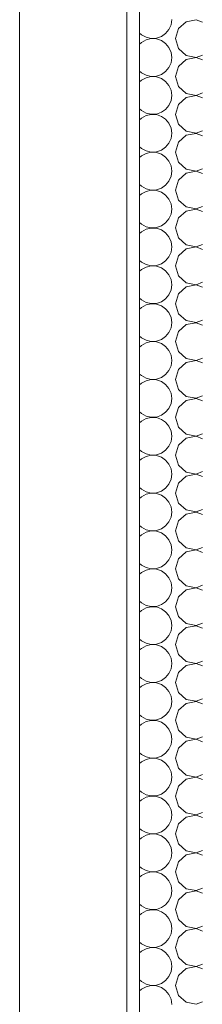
# Model space of a CAD drawing. Header units: millimetres. Extents: x 17009 to 157603, y -19950 to 21829.
# Tile 21 of 208: x 29992 to 30282, y 11400 to 12960. Entities that reach past the tile are written whole.
import ezdxf

# ---------------------------------------------------------------- set-up
doc = ezdxf.new("R2010")
doc.units = ezdxf.units.MM
doc.header["$MEASUREMENT"] = 0
doc.layers.add('01-STR_Murs extérieurs.ARCHI', color=7, linetype='Continuous')

# ---------------------------------------------------------------- blocks, each defined once
blk = doc.blocks.new('*X48')
at = {"layer": '01-STR_Murs extérieurs.ARCHI', "color": 7, "linetype": 'Continuous', "lineweight": 5}
for p, q in [((30229.5, 12944.2), (30232.9, 12951.8)), ((30232.9, 12951.8), (30234, 12960)), ((30256.6, 12956.8), (30244.5, 12945.8)), ((30272.7, 12959.9), (30256.6, 12956.8)), ((30282.5, 12956.1), (30272.7, 12959.9)), ((30182.5, 12938.6), (30186, 12936)), ((30186, 12936), (30193.2, 12932)), ((30193.2, 12932), (30201.3, 12930.1)), ((30209.6, 12930.5), (30217.4, 12933.2)), ((30217.4, 12933.2), (30224.2, 12937.9)), ((30224.2, 12937.9), (30229.5, 12944.2)), ((30244.5, 12945.8), (30240, 12930)), ((30182.5, 12921.4), (30186, 12924)), ((30193.2, 12928), (30186, 12924)), ((30201.3, 12929.9), (30193.2, 12928)), ((30201.3, 12930.1), (30209.6, 12930.5)), ((30209.6, 12929.5), (30201.3, 12929.9)), ((30217.4, 12926.8), (30209.6, 12929.5)), ((30224.2, 12922.1), (30217.4, 12926.8)), ((30229.5, 12915.8), (30224.2, 12922.1)), ((30240, 12930), (30244.5, 12914.2)), ((30232.9, 12908.2), (30229.5, 12915.8)), ((30234, 12900), (30232.9, 12908.2)), ((30244.5, 12914.2), (30256.6, 12903.2)), ((30256.6, 12903.2), (30272.7, 12900.1)), ((30272.7, 12900.1), (30282.5, 12903.9)), ((30229.5, 12884.2), (30232.9, 12891.8)), ((30232.9, 12891.8), (30234, 12900)), ((30244.5, 12885.8), (30240, 12870)), ((30256.6, 12896.8), (30244.5, 12885.8)), ((30272.7, 12899.9), (30256.6, 12896.8)), ((30282.5, 12896.1), (30272.7, 12899.9)), ((30182.5, 12878.6), (30186, 12876)), ((30186, 12876), (30193.2, 12872)), ((30193.2, 12872), (30201.3, 12870.1)), ((30201.3, 12869.9), (30193.2, 12868)), ((30201.3, 12870.1), (30209.6, 12870.5)), ((30209.6, 12869.5), (30201.3, 12869.9)), ((30209.6, 12870.5), (30217.4, 12873.2)), ((30217.4, 12866.8), (30209.6, 12869.5)), ((30217.4, 12873.2), (30224.2, 12877.9)), ((30224.2, 12877.9), (30229.5, 12884.2)), ((30240, 12870), (30244.5, 12854.2)), ((30182.5, 12861.4), (30186, 12864)), ((30193.2, 12868), (30186, 12864)), ((30224.2, 12862.1), (30217.4, 12866.8)), ((30229.5, 12855.8), (30224.2, 12862.1)), ((30232.9, 12848.2), (30229.5, 12855.8)), ((30244.5, 12854.2), (30256.6, 12843.2)), ((30234, 12840), (30232.9, 12848.2)), ((30232.9, 12831.8), (30234, 12840)), ((30256.6, 12843.2), (30272.7, 12840.1)), ((30272.7, 12839.9), (30256.6, 12836.8)), ((30272.7, 12840.1), (30282.5, 12843.9)), ((30282.5, 12836.1), (30272.7, 12839.9)), ((30224.2, 12817.9), (30229.5, 12824.2)), ((30229.5, 12824.2), (30232.9, 12831.8)), ((30244.5, 12825.8), (30240, 12810)), ((30256.6, 12836.8), (30244.5, 12825.8)), ((30182.5, 12818.6), (30186, 12816)), ((30186, 12816), (30193.2, 12812)), ((30193.2, 12808), (30186, 12804)), ((30193.2, 12812), (30201.3, 12810.1)), ((30201.3, 12809.9), (30193.2, 12808)), ((30201.3, 12810.1), (30209.6, 12810.5)), ((30209.6, 12809.5), (30201.3, 12809.9)), ((30209.6, 12810.5), (30217.4, 12813.2)), ((30217.4, 12806.8), (30209.6, 12809.5)), ((30217.4, 12813.2), (30224.2, 12817.9)), ((30224.2, 12802.1), (30217.4, 12806.8)), ((30240, 12810), (30244.5, 12794.2)), ((30182.5, 12801.4), (30186, 12804)), ((30229.5, 12795.8), (30224.2, 12802.1)), ((30232.9, 12788.2), (30229.5, 12795.8)), ((30244.5, 12794.2), (30256.6, 12783.2)), ((30234, 12780), (30232.9, 12788.2)), ((30232.9, 12771.8), (30234, 12780)), ((30256.6, 12776.8), (30244.5, 12765.8)), ((30256.6, 12783.2), (30272.7, 12780.1)), ((30272.7, 12779.9), (30256.6, 12776.8)), ((30272.7, 12780.1), (30282.5, 12783.9)), ((30282.5, 12776.1), (30272.7, 12779.9)), ((30224.2, 12757.9), (30229.5, 12764.2)), ((30229.5, 12764.2), (30232.9, 12771.8)), ((30244.5, 12765.8), (30240, 12750)), ((30182.5, 12758.6), (30186, 12756)), ((30186, 12756), (30193.2, 12752)), ((30193.2, 12748), (30186, 12744)), ((30193.2, 12752), (30201.3, 12750.1)), ((30201.3, 12749.9), (30193.2, 12748)), ((30201.3, 12750.1), (30209.6, 12750.5)), ((30209.6, 12749.5), (30201.3, 12749.9)), ((30209.6, 12750.5), (30217.4, 12753.2)), ((30217.4, 12746.8), (30209.6, 12749.5)), ((30217.4, 12753.2), (30224.2, 12757.9)), ((30224.2, 12742.1), (30217.4, 12746.8)), ((30240, 12750), (30244.5, 12734.2)), ((30182.5, 12741.4), (30186, 12744)), ((30229.5, 12735.8), (30224.2, 12742.1)), ((30232.9, 12728.2), (30229.5, 12735.8)), ((30244.5, 12734.2), (30256.6, 12723.2)), ((30234, 12720), (30232.9, 12728.2)), ((30232.9, 12711.8), (30234, 12720)), ((30256.6, 12716.8), (30244.5, 12705.8)), ((30256.6, 12723.2), (30272.7, 12720.1)), ((30272.7, 12719.9), (30256.6, 12716.8)), ((30272.7, 12720.1), (30282.5, 12723.9)), ((30282.5, 12716.1), (30272.7, 12719.9)), ((30182.5, 12698.6), (30186, 12696)), ((30217.4, 12693.2), (30224.2, 12697.9)), ((30224.2, 12697.9), (30229.5, 12704.2)), ((30229.5, 12704.2), (30232.9, 12711.8)), ((30244.5, 12705.8), (30240, 12690)), ((30182.5, 12681.4), (30186, 12684)), ((30186, 12696), (30193.2, 12692)), ((30193.2, 12688), (30186, 12684)), ((30193.2, 12692), (30201.3, 12690.1)), ((30201.3, 12689.9), (30193.2, 12688)), ((30201.3, 12690.1), (30209.6, 12690.5)), ((30209.6, 12689.5), (30201.3, 12689.9)), ((30209.6, 12690.5), (30217.4, 12693.2)), ((30217.4, 12686.8), (30209.6, 12689.5)), ((30224.2, 12682.1), (30217.4, 12686.8)), ((30229.5, 12675.8), (30224.2, 12682.1)), ((30240, 12690), (30244.5, 12674.2)), ((30232.9, 12668.2), (30229.5, 12675.8)), ((30234, 12660), (30232.9, 12668.2)), ((30244.5, 12674.2), (30256.6, 12663.2)), ((30229.5, 12644.2), (30232.9, 12651.8)), ((30232.9, 12651.8), (30234, 12660)), ((30256.6, 12656.8), (30244.5, 12645.8)), ((30256.6, 12663.2), (30272.7, 12660.1)), ((30272.7, 12659.9), (30256.6, 12656.8)), ((30272.7, 12660.1), (30282.5, 12663.9)), ((30282.5, 12656.1), (30272.7, 12659.9)), ((30182.5, 12638.6), (30186, 12636)), ((30186, 12636), (30193.2, 12632)), ((30217.4, 12633.2), (30224.2, 12637.9)), ((30224.2, 12637.9), (30229.5, 12644.2)), ((30244.5, 12645.8), (30240, 12630)), ((30182.5, 12621.4), (30186, 12624)), ((30193.2, 12628), (30186, 12624)), ((30193.2, 12632), (30201.3, 12630.1)), ((30201.3, 12629.9), (30193.2, 12628)), ((30201.3, 12630.1), (30209.6, 12630.5)), ((30209.6, 12629.5), (30201.3, 12629.9)), ((30209.6, 12630.5), (30217.4, 12633.2)), ((30217.4, 12626.8), (30209.6, 12629.5)), ((30224.2, 12622.1), (30217.4, 12626.8)), ((30229.5, 12615.8), (30224.2, 12622.1)), ((30240, 12630), (30244.5, 12614.2)), ((30232.9, 12608.2), (30229.5, 12615.8)), ((30234, 12600), (30232.9, 12608.2)), ((30244.5, 12614.2), (30256.6, 12603.2)), ((30272.7, 12600.1), (30282.5, 12603.9)), ((30229.5, 12584.2), (30232.9, 12591.8)), ((30232.9, 12591.8), (30234, 12600)), ((30256.6, 12596.8), (30244.5, 12585.8)), ((30256.6, 12603.2), (30272.7, 12600.1)), ((30272.7, 12599.9), (30256.6, 12596.8)), ((30282.5, 12596.1), (30272.7, 12599.9)), ((30182.5, 12578.6), (30186, 12576)), ((30186, 12576), (30193.2, 12572)), ((30209.6, 12570.5), (30217.4, 12573.2)), ((30217.4, 12573.2), (30224.2, 12577.9)), ((30224.2, 12577.9), (30229.5, 12584.2)), ((30244.5, 12585.8), (30240, 12570)), ((30182.5, 12561.4), (30186, 12564)), ((30193.2, 12568), (30186, 12564)), ((30193.2, 12572), (30201.3, 12570.1)), ((30201.3, 12569.9), (30193.2, 12568)), ((30201.3, 12570.1), (30209.6, 12570.5)), ((30209.6, 12569.5), (30201.3, 12569.9)), ((30217.4, 12566.8), (30209.6, 12569.5)), ((30224.2, 12562.1), (30217.4, 12566.8)), ((30229.5, 12555.8), (30224.2, 12562.1)), ((30240, 12570), (30244.5, 12554.2)), ((30232.9, 12548.2), (30229.5, 12555.8)), ((30234, 12540), (30232.9, 12548.2)), ((30244.5, 12554.2), (30256.6, 12543.2)), ((30256.6, 12543.2), (30272.7, 12540.1)), ((30272.7, 12540.1), (30282.5, 12543.9)), ((30229.5, 12524.2), (30232.9, 12531.8)), ((30232.9, 12531.8), (30234, 12540)), ((30256.6, 12536.8), (30244.5, 12525.8)), ((30272.7, 12539.9), (30256.6, 12536.8)), ((30282.5, 12536.1), (30272.7, 12539.9)), ((30182.5, 12518.6), (30186, 12516)), ((30186, 12516), (30193.2, 12512)), ((30193.2, 12512), (30201.3, 12510.1)), ((30201.3, 12510.1), (30209.6, 12510.5)), ((30209.6, 12510.5), (30217.4, 12513.2)), ((30217.4, 12513.2), (30224.2, 12517.9)), ((30224.2, 12517.9), (30229.5, 12524.2)), ((30244.5, 12525.8), (30240, 12510)), ((30182.5, 12501.4), (30186, 12504)), ((30193.2, 12508), (30186, 12504)), ((30201.3, 12509.9), (30193.2, 12508)), ((30209.6, 12509.5), (30201.3, 12509.9)), ((30217.4, 12506.8), (30209.6, 12509.5)), ((30224.2, 12502.1), (30217.4, 12506.8)), ((30229.5, 12495.8), (30224.2, 12502.1)), ((30232.9, 12488.2), (30229.5, 12495.8)), ((30240, 12510), (30244.5, 12494.2)), ((30234, 12480), (30232.9, 12488.2)), ((30232.9, 12471.8), (30234, 12480)), ((30244.5, 12494.2), (30256.6, 12483.2)), ((30256.6, 12483.2), (30272.7, 12480.1)), ((30272.7, 12479.9), (30256.6, 12476.8)), ((30272.7, 12480.1), (30282.5, 12483.9)), ((30282.5, 12476.1), (30272.7, 12479.9)), ((30224.2, 12457.9), (30229.5, 12464.2)), ((30229.5, 12464.2), (30232.9, 12471.8)), ((30244.5, 12465.8), (30240, 12450)), ((30256.6, 12476.8), (30244.5, 12465.8)), ((30182.5, 12458.6), (30186, 12456)), ((30186, 12456), (30193.2, 12452)), ((30193.2, 12448), (30186, 12444)), ((30193.2, 12452), (30201.3, 12450.1)), ((30201.3, 12449.9), (30193.2, 12448)), ((30201.3, 12450.1), (30209.6, 12450.5)), ((30209.6, 12449.5), (30201.3, 12449.9)), ((30209.6, 12450.5), (30217.4, 12453.2)), ((30217.4, 12446.8), (30209.6, 12449.5)), ((30217.4, 12453.2), (30224.2, 12457.9)), ((30240, 12450), (30244.5, 12434.2)), ((30182.5, 12441.4), (30186, 12444)), ((30224.2, 12442.1), (30217.4, 12446.8)), ((30229.5, 12435.8), (30224.2, 12442.1)), ((30232.9, 12428.2), (30229.5, 12435.8)), ((30244.5, 12434.2), (30256.6, 12423.2)), ((30234, 12420), (30232.9, 12428.2)), ((30232.9, 12411.8), (30234, 12420)), ((30256.6, 12416.8), (30244.5, 12405.8)), ((30256.6, 12423.2), (30272.7, 12420.1)), ((30272.7, 12419.9), (30256.6, 12416.8)), ((30272.7, 12420.1), (30282.5, 12423.9)), ((30282.5, 12416.1), (30272.7, 12419.9)), ((30224.2, 12397.9), (30229.5, 12404.2)), ((30229.5, 12404.2), (30232.9, 12411.8)), ((30244.5, 12405.8), (30240, 12390)), ((30182.5, 12398.6), (30186, 12396)), ((30186, 12396), (30193.2, 12392)), ((30193.2, 12388), (30186, 12384)), ((30193.2, 12392), (30201.3, 12390.1)), ((30201.3, 12389.9), (30193.2, 12388)), ((30201.3, 12390.1), (30209.6, 12390.5)), ((30209.6, 12389.5), (30201.3, 12389.9)), ((30209.6, 12390.5), (30217.4, 12393.2)), ((30217.4, 12386.8), (30209.6, 12389.5)), ((30217.4, 12393.2), (30224.2, 12397.9)), ((30224.2, 12382.1), (30217.4, 12386.8)), ((30240, 12390), (30244.5, 12374.2)), ((30182.5, 12381.4), (30186, 12384)), ((30229.5, 12375.8), (30224.2, 12382.1)), ((30232.9, 12368.2), (30229.5, 12375.8)), ((30244.5, 12374.2), (30256.6, 12363.2)), ((30234, 12360), (30232.9, 12368.2)), ((30232.9, 12351.8), (30234, 12360)), ((30256.6, 12356.8), (30244.5, 12345.8)), ((30256.6, 12363.2), (30272.7, 12360.1)), ((30272.7, 12359.9), (30256.6, 12356.8)), ((30272.7, 12360.1), (30282.5, 12363.9)), ((30282.5, 12356.1), (30272.7, 12359.9)), ((30224.2, 12337.9), (30229.5, 12344.2)), ((30229.5, 12344.2), (30232.9, 12351.8)), ((30244.5, 12345.8), (30240, 12330)), ((30182.5, 12338.6), (30186, 12336)), ((30182.5, 12321.4), (30186, 12324)), ((30186, 12336), (30193.2, 12332)), ((30193.2, 12328), (30186, 12324)), ((30193.2, 12332), (30201.3, 12330.1)), ((30201.3, 12329.9), (30193.2, 12328)), ((30201.3, 12330.1), (30209.6, 12330.5)), ((30209.6, 12329.5), (30201.3, 12329.9)), ((30209.6, 12330.5), (30217.4, 12333.2)), ((30217.4, 12326.8), (30209.6, 12329.5)), ((30217.4, 12333.2), (30224.2, 12337.9)), ((30224.2, 12322.1), (30217.4, 12326.8)), ((30240, 12330), (30244.5, 12314.2)), ((30229.5, 12315.8), (30224.2, 12322.1)), ((30232.9, 12308.2), (30229.5, 12315.8)), ((30234, 12300), (30232.9, 12308.2)), ((30244.5, 12314.2), (30256.6, 12303.2)), ((30232.9, 12291.8), (30234, 12300)), ((30256.6, 12296.8), (30244.5, 12285.8)), ((30256.6, 12303.2), (30272.7, 12300.1)), ((30272.7, 12299.9), (30256.6, 12296.8)), ((30272.7, 12300.1), (30282.5, 12303.9)), ((30282.5, 12296.1), (30272.7, 12299.9)), ((30182.5, 12278.6), (30186, 12276)), ((30217.4, 12273.2), (30224.2, 12277.9)), ((30224.2, 12277.9), (30229.5, 12284.2)), ((30229.5, 12284.2), (30232.9, 12291.8)), ((30244.5, 12285.8), (30240, 12270)), ((30182.5, 12261.4), (30186, 12264)), ((30186, 12276), (30193.2, 12272)), ((30193.2, 12268), (30186, 12264)), ((30193.2, 12272), (30201.3, 12270.1)), ((30201.3, 12269.9), (30193.2, 12268)), ((30201.3, 12270.1), (30209.6, 12270.5)), ((30209.6, 12269.5), (30201.3, 12269.9)), ((30209.6, 12270.5), (30217.4, 12273.2)), ((30217.4, 12266.8), (30209.6, 12269.5)), ((30224.2, 12262.1), (30217.4, 12266.8)), ((30229.5, 12255.8), (30224.2, 12262.1)), ((30240, 12270), (30244.5, 12254.2)), ((30232.9, 12248.2), (30229.5, 12255.8)), ((30234, 12240), (30232.9, 12248.2)), ((30244.5, 12254.2), (30256.6, 12243.2)), ((30229.5, 12224.2), (30232.9, 12231.8)), ((30232.9, 12231.8), (30234, 12240)), ((30256.6, 12236.8), (30244.5, 12225.8)), ((30256.6, 12243.2), (30272.7, 12240.1)), ((30272.7, 12239.9), (30256.6, 12236.8)), ((30272.7, 12240.1), (30282.5, 12243.9)), ((30282.5, 12236.1), (30272.7, 12239.9)), ((30182.5, 12218.6), (30186, 12216)), ((30186, 12216), (30193.2, 12212)), ((30217.4, 12213.2), (30224.2, 12217.9)), ((30224.2, 12217.9), (30229.5, 12224.2)), ((30244.5, 12225.8), (30240, 12210)), ((30182.5, 12201.4), (30186, 12204)), ((30193.2, 12208), (30186, 12204)), ((30193.2, 12212), (30201.3, 12210.1)), ((30201.3, 12209.9), (30193.2, 12208)), ((30201.3, 12210.1), (30209.6, 12210.5)), ((30209.6, 12209.5), (30201.3, 12209.9)), ((30209.6, 12210.5), (30217.4, 12213.2)), ((30217.4, 12206.8), (30209.6, 12209.5)), ((30224.2, 12202.1), (30217.4, 12206.8)), ((30229.5, 12195.8), (30224.2, 12202.1)), ((30240, 12210), (30244.5, 12194.2)), ((30232.9, 12188.2), (30229.5, 12195.8)), ((30234, 12180), (30232.9, 12188.2)), ((30244.5, 12194.2), (30256.6, 12183.2)), ((30256.6, 12183.2), (30272.7, 12180.1)), ((30272.7, 12180.1), (30282.5, 12183.9)), ((30229.5, 12164.2), (30232.9, 12171.8)), ((30232.9, 12171.8), (30234, 12180)), ((30256.6, 12176.8), (30244.5, 12165.8)), ((30272.7, 12179.9), (30256.6, 12176.8)), ((30282.5, 12176.1), (30272.7, 12179.9)), ((30182.5, 12158.6), (30186, 12156)), ((30186, 12156), (30193.2, 12152)), ((30193.2, 12152), (30201.3, 12150.1)), ((30209.6, 12150.5), (30217.4, 12153.2)), ((30217.4, 12153.2), (30224.2, 12157.9)), ((30224.2, 12157.9), (30229.5, 12164.2)), ((30244.5, 12165.8), (30240, 12150)), ((30182.5, 12141.4), (30186, 12144)), ((30193.2, 12148), (30186, 12144)), ((30201.3, 12149.9), (30193.2, 12148)), ((30201.3, 12150.1), (30209.6, 12150.5)), ((30209.6, 12149.5), (30201.3, 12149.9)), ((30217.4, 12146.8), (30209.6, 12149.5)), ((30224.2, 12142.1), (30217.4, 12146.8)), ((30229.5, 12135.8), (30224.2, 12142.1)), ((30240, 12150), (30244.5, 12134.2)), ((30232.9, 12128.2), (30229.5, 12135.8)), ((30234, 12120), (30232.9, 12128.2)), ((30244.5, 12134.2), (30256.6, 12123.2)), ((30256.6, 12123.2), (30272.7, 12120.1)), ((30272.7, 12120.1), (30282.5, 12123.9)), ((30229.5, 12104.2), (30232.9, 12111.8)), ((30232.9, 12111.8), (30234, 12120)), ((30244.5, 12105.8), (30240, 12090)), ((30256.6, 12116.8), (30244.5, 12105.8)), ((30272.7, 12119.9), (30256.6, 12116.8)), ((30282.5, 12116.1), (30272.7, 12119.9)), ((30182.5, 12098.6), (30186, 12096)), ((30186, 12096), (30193.2, 12092)), ((30193.2, 12092), (30201.3, 12090.1)), ((30201.3, 12089.9), (30193.2, 12088)), ((30201.3, 12090.1), (30209.6, 12090.5)), ((30209.6, 12089.5), (30201.3, 12089.9)), ((30209.6, 12090.5), (30217.4, 12093.2)), ((30217.4, 12086.8), (30209.6, 12089.5)), ((30217.4, 12093.2), (30224.2, 12097.9)), ((30224.2, 12097.9), (30229.5, 12104.2)), ((30240, 12090), (30244.5, 12074.2)), ((30182.5, 12081.4), (30186, 12084)), ((30193.2, 12088), (30186, 12084)), ((30224.2, 12082.1), (30217.4, 12086.8)), ((30229.5, 12075.8), (30224.2, 12082.1)), ((30232.9, 12068.2), (30229.5, 12075.8)), ((30244.5, 12074.2), (30256.6, 12063.2)), ((30234, 12060), (30232.9, 12068.2)), ((30232.9, 12051.8), (30234, 12060)), ((30256.6, 12063.2), (30272.7, 12060.1)), ((30272.7, 12059.9), (30256.6, 12056.8)), ((30272.7, 12060.1), (30282.5, 12063.9)), ((30282.5, 12056.1), (30272.7, 12059.9)), ((30224.2, 12037.9), (30229.5, 12044.2)), ((30229.5, 12044.2), (30232.9, 12051.8)), ((30244.5, 12045.8), (30240, 12030)), ((30256.6, 12056.8), (30244.5, 12045.8)), ((30182.5, 12038.6), (30186, 12036)), ((30186, 12036), (30193.2, 12032)), ((30193.2, 12028), (30186, 12024)), ((30193.2, 12032), (30201.3, 12030.1)), ((30201.3, 12029.9), (30193.2, 12028)), ((30201.3, 12030.1), (30209.6, 12030.5)), ((30209.6, 12029.5), (30201.3, 12029.9)), ((30209.6, 12030.5), (30217.4, 12033.2)), ((30217.4, 12026.8), (30209.6, 12029.5)), ((30217.4, 12033.2), (30224.2, 12037.9)), ((30224.2, 12022.1), (30217.4, 12026.8)), ((30240, 12030), (30244.5, 12014.2)), ((30182.5, 12021.4), (30186, 12024)), ((30229.5, 12015.8), (30224.2, 12022.1)), ((30232.9, 12008.2), (30229.5, 12015.8)), ((30244.5, 12014.2), (30256.6, 12003.2)), ((30234, 12000), (30232.9, 12008.2)), ((30232.9, 11991.8), (30234, 12000)), ((30256.6, 11996.8), (30244.5, 11985.8)), ((30256.6, 12003.2), (30272.7, 12000.1)), ((30272.7, 11999.9), (30256.6, 11996.8)), ((30272.7, 12000.1), (30282.5, 12003.9)), ((30282.5, 11996.1), (30272.7, 11999.9)), ((30224.2, 11977.9), (30229.5, 11984.2)), ((30229.5, 11984.2), (30232.9, 11991.8)), ((30244.5, 11985.8), (30240, 11970)), ((30182.5, 11978.6), (30186, 11976)), ((30186, 11976), (30193.2, 11972)), ((30193.2, 11968), (30186, 11964)), ((30193.2, 11972), (30201.3, 11970.1)), ((30201.3, 11969.9), (30193.2, 11968)), ((30201.3, 11970.1), (30209.6, 11970.5)), ((30209.6, 11969.5), (30201.3, 11969.9)), ((30209.6, 11970.5), (30217.4, 11973.2)), ((30217.4, 11966.8), (30209.6, 11969.5)), ((30217.4, 11973.2), (30224.2, 11977.9)), ((30224.2, 11962.1), (30217.4, 11966.8)), ((30240, 11970), (30244.5, 11954.2)), ((30182.5, 11961.4), (30186, 11964)), ((30229.5, 11955.8), (30224.2, 11962.1)), ((30232.9, 11948.2), (30229.5, 11955.8)), ((30244.5, 11954.2), (30256.6, 11943.2)), ((30234, 11940), (30232.9, 11948.2)), ((30232.9, 11931.8), (30234, 11940)), ((30256.6, 11936.8), (30244.5, 11925.8)), ((30256.6, 11943.2), (30272.7, 11940.1)), ((30272.7, 11939.9), (30256.6, 11936.8)), ((30272.7, 11940.1), (30282.5, 11943.9)), ((30282.5, 11936.1), (30272.7, 11939.9)), ((30182.5, 11918.6), (30186, 11916)), ((30217.4, 11913.2), (30224.2, 11917.9)), ((30224.2, 11917.9), (30229.5, 11924.2)), ((30229.5, 11924.2), (30232.9, 11931.8)), ((30244.5, 11925.8), (30240, 11910)), ((30182.5, 11901.4), (30186, 11904)), ((30186, 11916), (30193.2, 11912)), ((30193.2, 11908), (30186, 11904)), ((30193.2, 11912), (30201.3, 11910.1)), ((30201.3, 11909.9), (30193.2, 11908)), ((30201.3, 11910.1), (30209.6, 11910.5)), ((30209.6, 11909.5), (30201.3, 11909.9)), ((30209.6, 11910.5), (30217.4, 11913.2)), ((30217.4, 11906.8), (30209.6, 11909.5)), ((30224.2, 11902.1), (30217.4, 11906.8)), ((30229.5, 11895.8), (30224.2, 11902.1)), ((30240, 11910), (30244.5, 11894.2)), ((30232.9, 11888.2), (30229.5, 11895.8)), ((30234, 11880), (30232.9, 11888.2)), ((30244.5, 11894.2), (30256.6, 11883.2)), ((30229.5, 11864.2), (30232.9, 11871.8)), ((30232.9, 11871.8), (30234, 11880)), ((30256.6, 11876.8), (30244.5, 11865.8)), ((30256.6, 11883.2), (30272.7, 11880.1)), ((30272.7, 11879.9), (30256.6, 11876.8)), ((30272.7, 11880.1), (30282.5, 11883.9)), ((30282.5, 11876.1), (30272.7, 11879.9)), ((30182.5, 11858.6), (30186, 11856)), ((30186, 11856), (30193.2, 11852)), ((30217.4, 11853.2), (30224.2, 11857.9)), ((30224.2, 11857.9), (30229.5, 11864.2)), ((30244.5, 11865.8), (30240, 11850)), ((30182.5, 11841.4), (30186, 11844)), ((30193.2, 11848), (30186, 11844)), ((30193.2, 11852), (30201.3, 11850.1)), ((30201.3, 11849.9), (30193.2, 11848)), ((30201.3, 11850.1), (30209.6, 11850.5)), ((30209.6, 11849.5), (30201.3, 11849.9)), ((30209.6, 11850.5), (30217.4, 11853.2)), ((30217.4, 11846.8), (30209.6, 11849.5)), ((30224.2, 11842.1), (30217.4, 11846.8)), ((30229.5, 11835.8), (30224.2, 11842.1)), ((30240, 11850), (30244.5, 11834.2)), ((30232.9, 11828.2), (30229.5, 11835.8)), ((30234, 11820), (30232.9, 11828.2)), ((30244.5, 11834.2), (30256.6, 11823.2)), ((30272.7, 11820.1), (30282.5, 11823.9)), ((30229.5, 11804.2), (30232.9, 11811.8)), ((30232.9, 11811.8), (30234, 11820)), ((30256.6, 11816.8), (30244.5, 11805.8)), ((30256.6, 11823.2), (30272.7, 11820.1)), ((30272.7, 11819.9), (30256.6, 11816.8)), ((30282.5, 11816.1), (30272.7, 11819.9)), ((30182.5, 11798.6), (30186, 11796)), ((30186, 11796), (30193.2, 11792)), ((30209.6, 11790.5), (30217.4, 11793.2)), ((30217.4, 11793.2), (30224.2, 11797.9)), ((30224.2, 11797.9), (30229.5, 11804.2)), ((30244.5, 11805.8), (30240, 11790)), ((30182.5, 11781.4), (30186, 11784)), ((30193.2, 11788), (30186, 11784)), ((30193.2, 11792), (30201.3, 11790.1)), ((30201.3, 11789.9), (30193.2, 11788)), ((30201.3, 11790.1), (30209.6, 11790.5)), ((30209.6, 11789.5), (30201.3, 11789.9)), ((30217.4, 11786.8), (30209.6, 11789.5)), ((30224.2, 11782.1), (30217.4, 11786.8)), ((30229.5, 11775.8), (30224.2, 11782.1)), ((30240, 11790), (30244.5, 11774.2)), ((30232.9, 11768.2), (30229.5, 11775.8)), ((30234, 11760), (30232.9, 11768.2)), ((30244.5, 11774.2), (30256.6, 11763.2)), ((30256.6, 11763.2), (30272.7, 11760.1)), ((30272.7, 11760.1), (30282.5, 11763.9)), ((30229.5, 11744.2), (30232.9, 11751.8)), ((30232.9, 11751.8), (30234, 11760)), ((30256.6, 11756.8), (30244.5, 11745.8)), ((30272.7, 11759.9), (30256.6, 11756.8)), ((30282.5, 11756.1), (30272.7, 11759.9)), ((30182.5, 11738.6), (30186, 11736)), ((30186, 11736), (30193.2, 11732)), ((30193.2, 11732), (30201.3, 11730.1)), ((30201.3, 11730.1), (30209.6, 11730.5)), ((30209.6, 11730.5), (30217.4, 11733.2)), ((30217.4, 11733.2), (30224.2, 11737.9)), ((30224.2, 11737.9), (30229.5, 11744.2)), ((30244.5, 11745.8), (30240, 11730)), ((30182.5, 11721.4), (30186, 11724)), ((30193.2, 11728), (30186, 11724)), ((30201.3, 11729.9), (30193.2, 11728)), ((30209.6, 11729.5), (30201.3, 11729.9)), ((30217.4, 11726.8), (30209.6, 11729.5)), ((30224.2, 11722.1), (30217.4, 11726.8)), ((30229.5, 11715.8), (30224.2, 11722.1)), ((30232.9, 11708.2), (30229.5, 11715.8)), ((30240, 11730), (30244.5, 11714.2)), ((30234, 11700), (30232.9, 11708.2)), ((30232.9, 11691.8), (30234, 11700)), ((30244.5, 11714.2), (30256.6, 11703.2)), ((30256.6, 11703.2), (30272.7, 11700.1)), ((30272.7, 11699.9), (30256.6, 11696.8)), ((30272.7, 11700.1), (30282.5, 11703.9)), ((30282.5, 11696.1), (30272.7, 11699.9)), ((30224.2, 11677.9), (30229.5, 11684.2)), ((30229.5, 11684.2), (30232.9, 11691.8)), ((30244.5, 11685.8), (30240, 11670)), ((30256.6, 11696.8), (30244.5, 11685.8)), ((30182.5, 11678.6), (30186, 11676)), ((30186, 11676), (30193.2, 11672)), ((30193.2, 11668), (30186, 11664)), ((30193.2, 11672), (30201.3, 11670.1)), ((30201.3, 11669.9), (30193.2, 11668)), ((30201.3, 11670.1), (30209.6, 11670.5)), ((30209.6, 11669.5), (30201.3, 11669.9)), ((30209.6, 11670.5), (30217.4, 11673.2)), ((30217.4, 11666.8), (30209.6, 11669.5)), ((30217.4, 11673.2), (30224.2, 11677.9)), ((30240, 11670), (30244.5, 11654.2)), ((30182.5, 11661.4), (30186, 11664)), ((30224.2, 11662.1), (30217.4, 11666.8)), ((30229.5, 11655.8), (30224.2, 11662.1)), ((30232.9, 11648.2), (30229.5, 11655.8)), ((30244.5, 11654.2), (30256.6, 11643.2)), ((30234, 11640), (30232.9, 11648.2)), ((30232.9, 11631.8), (30234, 11640)), ((30256.6, 11636.8), (30244.5, 11625.8)), ((30256.6, 11643.2), (30272.7, 11640.1)), ((30272.7, 11639.9), (30256.6, 11636.8)), ((30272.7, 11640.1), (30282.5, 11643.9)), ((30282.5, 11636.1), (30272.7, 11639.9)), ((30224.2, 11617.9), (30229.5, 11624.2)), ((30229.5, 11624.2), (30232.9, 11631.8)), ((30244.5, 11625.8), (30240, 11610)), ((30182.5, 11618.6), (30186, 11616)), ((30186, 11616), (30193.2, 11612)), ((30193.2, 11608), (30186, 11604)), ((30193.2, 11612), (30201.3, 11610.1)), ((30201.3, 11609.9), (30193.2, 11608)), ((30201.3, 11610.1), (30209.6, 11610.5)), ((30209.6, 11609.5), (30201.3, 11609.9)), ((30209.6, 11610.5), (30217.4, 11613.2)), ((30217.4, 11606.8), (30209.6, 11609.5)), ((30217.4, 11613.2), (30224.2, 11617.9)), ((30224.2, 11602.1), (30217.4, 11606.8)), ((30240, 11610), (30244.5, 11594.2)), ((30182.5, 11601.4), (30186, 11604)), ((30229.5, 11595.8), (30224.2, 11602.1)), ((30232.9, 11588.2), (30229.5, 11595.8)), ((30244.5, 11594.2), (30256.6, 11583.2)), ((30234, 11580), (30232.9, 11588.2)), ((30232.9, 11571.8), (30234, 11580)), ((30256.6, 11576.8), (30244.5, 11565.8)), ((30256.6, 11583.2), (30272.7, 11580.1)), ((30272.7, 11579.9), (30256.6, 11576.8)), ((30272.7, 11580.1), (30282.5, 11583.9)), ((30282.5, 11576.1), (30272.7, 11579.9)), ((30224.2, 11557.9), (30229.5, 11564.2)), ((30229.5, 11564.2), (30232.9, 11571.8)), ((30244.5, 11565.8), (30240, 11550)), ((30182.5, 11558.6), (30186, 11556)), ((30182.5, 11541.4), (30186, 11544)), ((30186, 11556), (30193.2, 11552)), ((30193.2, 11548), (30186, 11544)), ((30193.2, 11552), (30201.3, 11550.1)), ((30201.3, 11549.9), (30193.2, 11548)), ((30201.3, 11550.1), (30209.6, 11550.5)), ((30209.6, 11549.5), (30201.3, 11549.9)), ((30209.6, 11550.5), (30217.4, 11553.2)), ((30217.4, 11546.8), (30209.6, 11549.5)), ((30217.4, 11553.2), (30224.2, 11557.9)), ((30224.2, 11542.1), (30217.4, 11546.8)), ((30240, 11550), (30244.5, 11534.2)), ((30229.5, 11535.8), (30224.2, 11542.1)), ((30232.9, 11528.2), (30229.5, 11535.8)), ((30234, 11520), (30232.9, 11528.2)), ((30244.5, 11534.2), (30256.6, 11523.2)), ((30232.9, 11511.8), (30234, 11520)), ((30256.6, 11516.8), (30244.5, 11505.8)), ((30256.6, 11523.2), (30272.7, 11520.1)), ((30272.7, 11519.9), (30256.6, 11516.8)), ((30272.7, 11520.1), (30282.5, 11523.9)), ((30282.5, 11516.1), (30272.7, 11519.9)), ((30182.5, 11498.6), (30186, 11496)), ((30217.4, 11493.2), (30224.2, 11497.9)), ((30224.2, 11497.9), (30229.5, 11504.2)), ((30229.5, 11504.2), (30232.9, 11511.8)), ((30244.5, 11505.8), (30240, 11490)), ((30182.5, 11481.4), (30186, 11484)), ((30186, 11496), (30193.2, 11492)), ((30193.2, 11488), (30186, 11484)), ((30193.2, 11492), (30201.3, 11490.1)), ((30201.3, 11489.9), (30193.2, 11488)), ((30201.3, 11490.1), (30209.6, 11490.5)), ((30209.6, 11489.5), (30201.3, 11489.9)), ((30209.6, 11490.5), (30217.4, 11493.2)), ((30217.4, 11486.8), (30209.6, 11489.5)), ((30224.2, 11482.1), (30217.4, 11486.8)), ((30229.5, 11475.8), (30224.2, 11482.1)), ((30240, 11490), (30244.5, 11474.2)), ((30232.9, 11468.2), (30229.5, 11475.8)), ((30234, 11460), (30232.9, 11468.2)), ((30244.5, 11474.2), (30256.6, 11463.2)), ((30229.5, 11444.2), (30232.9, 11451.8)), ((30232.9, 11451.8), (30234, 11460)), ((30256.6, 11456.8), (30244.5, 11445.8)), ((30256.6, 11463.2), (30272.7, 11460.1)), ((30272.7, 11459.9), (30256.6, 11456.8)), ((30272.7, 11460.1), (30282.5, 11463.9)), ((30282.5, 11456.1), (30272.7, 11459.9)), ((30182.5, 11438.6), (30186, 11436)), ((30186, 11436), (30193.2, 11432)), ((30217.4, 11433.2), (30224.2, 11437.9)), ((30224.2, 11437.9), (30229.5, 11444.2)), ((30244.5, 11445.8), (30240, 11430)), ((30182.5, 11421.4), (30186, 11424)), ((30193.2, 11428), (30186, 11424)), ((30193.2, 11432), (30201.3, 11430.1)), ((30201.3, 11429.9), (30193.2, 11428)), ((30201.3, 11430.1), (30209.6, 11430.5)), ((30209.6, 11429.5), (30201.3, 11429.9)), ((30209.6, 11430.5), (30217.4, 11433.2)), ((30217.4, 11426.8), (30209.6, 11429.5)), ((30224.2, 11422.1), (30217.4, 11426.8)), ((30229.5, 11415.8), (30224.2, 11422.1)), ((30240, 11430), (30244.5, 11414.2)), ((30232.9, 11408.2), (30229.5, 11415.8)), ((30234, 11400), (30232.9, 11408.2)), ((30244.5, 11414.2), (30256.6, 11403.2)), ((30256.6, 11403.2), (30272.7, 11400.1)), ((30272.7, 11400.1), (30282.5, 11403.9))]:
    blk.add_line(p, q, dxfattribs=at)
blk = doc.blocks.new('Élément de coupe_37_1')
at = {"layer": '01-STR_Murs extérieurs.ARCHI', "color": 7, "linetype": 'Continuous', "lineweight": 5}
for p, q in [((30162.5, 13530), (30162.5, 10230)), ((30182.5, 13530), (30182.5, 10230))]:
    blk.add_line(p, q, dxfattribs=at)
at = {"layer": '01-STR_Murs extérieurs.ARCHI', "lineweight": 0}
blk.add_blockref('*X48', (0, 0), dxfattribs=at)
blk = doc.blocks.new('Élément de coupe_43_1')
at = {"layer": '01-STR_Murs extérieurs.ARCHI', "color": 7, "linetype": 'Continuous', "lineweight": 5}
blk.add_line((29992.2, 10230), (29992.2, 13530), dxfattribs=at)

msp = doc.modelspace()

# ---------------------------------------------------------------- block references
at = {"layer": '01-STR_Murs extérieurs.ARCHI', "lineweight": 0}
for name in ['Élément de coupe_43_1', 'Élément de coupe_37_1']:
    msp.add_blockref(name, (0, 0), dxfattribs=at)

doc.saveas('drawing.dxf')
